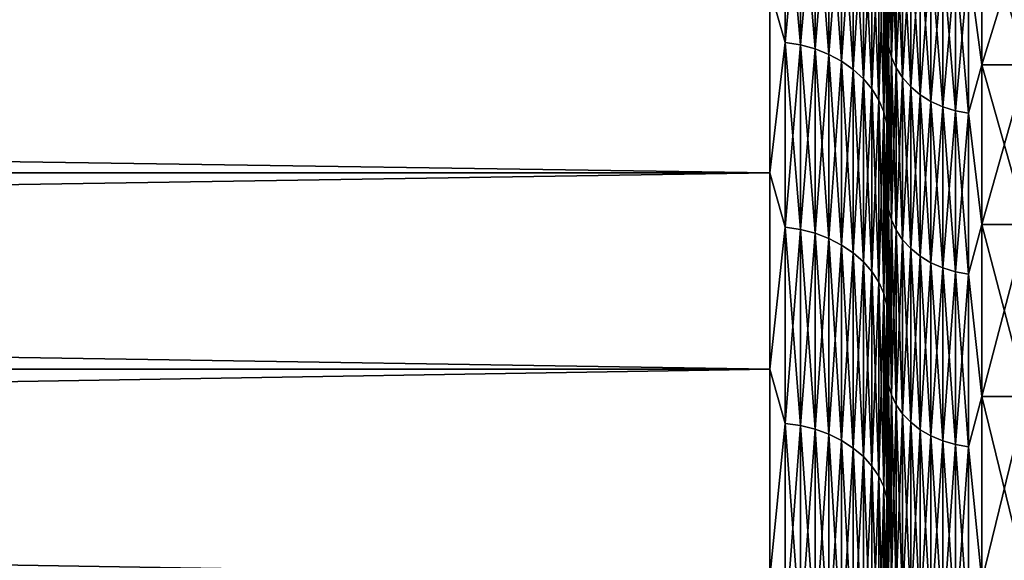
# Model space of a CAD drawing. Header units: metres. Extents: x -2 to 102, y -85 to 102.
# Tile 141 of 256: x 61.2 to 65.38, y 17.4 to 19.69. Entities that reach past the tile are written whole.
import ezdxf

# ---------------------------------------------------------------- set-up
doc = ezdxf.new("R2010")
doc.units = ezdxf.units.M
doc.layers.add('solid_21064300', color=7, linetype='CONTINUOUS')

msp = doc.modelspace()

# ---------------------------------------------------------------- linework, layer by layer
at = {"layer": 'solid_21064300'}
for points in [[(64.445267, 20.323538, -13.674583), (64.445267, 19.59264, -14.702682), (64.379997, 19.820917, -14.400739)], [(64.445267, 19.59264, 14.702682), (64.445267, 20.323538, 13.674583), (64.379997, 19.820917, 14.400739)], [(64.509476, 19.58242, -14.695014), (64.445267, 19.59264, -14.702682), (64.445267, 20.323538, -13.674583)], [(64.509476, 20.312937, -13.667451), (64.509476, 19.58242, -14.695014), (64.445267, 20.323538, -13.674583)], [(64.509476, 20.312937, 13.667451), (64.445267, 20.323538, 13.674583), (64.445267, 19.59264, 14.702682)], [(64.509476, 19.58242, 14.695014), (64.509476, 20.312937, 13.667451), (64.445267, 19.59264, 14.702682)], [(64.571465, 19.565578, -14.682376), (64.509476, 19.58242, -14.695014), (64.509476, 20.312937, -13.667451)], [(64.571465, 20.295467, -13.655696), (64.571465, 19.565578, -14.682376), (64.509476, 20.312937, -13.667451)], [(64.571465, 20.295467, 13.655696), (64.509476, 20.312937, 13.667451), (64.509476, 19.58242, 14.695014)], [(64.571465, 19.565578, 14.682376), (64.571465, 20.295467, 13.655696), (64.509476, 19.58242, 14.695014)], [(64.630173, 19.542404, -14.664984), (64.571465, 19.565578, -14.682376), (64.571465, 20.295467, -13.655696)], [(64.630173, 20.271427, -13.639522), (64.630173, 19.542404, -14.664984), (64.571465, 20.295467, -13.655696)], [(64.630173, 20.271427, 13.639522), (64.571465, 20.295467, 13.655696), (64.571465, 19.565578, 14.682376)], [(64.630173, 19.542404, 14.664984), (64.630173, 20.271427, 13.639522), (64.571465, 19.565578, 14.682376)], [(64.684586, 19.513292, -14.643138), (64.630173, 19.542404, -14.664984), (64.630173, 20.271427, -13.639522)], [(64.684586, 20.24123, -13.619203), (64.684586, 19.513292, -14.643138), (64.630173, 20.271427, -13.639522)], [(64.684586, 20.24123, 13.619203), (64.630173, 20.271427, 13.639522), (64.630173, 19.542404, 14.664984)], [(64.684586, 19.513292, 14.643138), (64.684586, 20.24123, 13.619203), (64.630173, 19.542404, 14.664984)], [(64.733788, 19.478743, -14.617211), (64.684586, 19.513292, -14.643138), (64.684586, 20.24123, -13.619203)], [(64.733788, 20.205391, -13.595089), (64.733788, 19.478743, -14.617211), (64.684586, 20.24123, -13.619203)], [(64.733788, 20.205391, 13.595089), (64.684586, 20.24123, 13.619203), (64.684586, 19.513292, 14.643138)], [(64.733788, 19.478743, 14.617211), (64.733788, 20.205391, 13.595089), (64.684586, 19.513292, 14.643138)], [(64.776917, 19.439348, -14.587649), (64.733788, 19.478743, -14.617211), (64.733788, 20.205391, -13.595089)], [(64.776917, 20.164528, -13.567594), (64.776917, 19.439348, -14.587649), (64.733788, 20.205391, -13.595089)], [(64.776917, 20.164528, 13.567594), (64.733788, 20.205391, 13.595089), (64.733788, 19.478743, 14.617211)], [(64.883995, 20.216135, -11.671791), (64.883995, 19.577576, -12.713826), (64.879997, 19.834274, -12.416081)], [(64.883995, 19.577576, 12.713826), (64.883995, 20.216135, 11.671791), (64.879997, 19.834274, 12.416082)], [(64.896072, 19.530746, -12.683415), (64.883995, 19.577576, -12.713826), (64.883995, 20.216135, -11.671791)], [(64.896072, 20.16778, -11.643873), (64.896072, 19.530746, -12.683415), (64.883995, 20.216135, -11.671791)], [(64.896072, 20.16778, 11.643873), (64.883995, 20.216135, 11.671791), (64.883995, 19.577576, 12.713826)], [(64.776917, 19.439348, 14.587649), (64.776917, 20.164528, 13.567594), (64.733788, 19.478743, 14.617211)], [(64.81324, 19.395784, -14.554958), (64.776917, 19.439348, -14.587649), (64.776917, 20.164528, -13.567594)], [(64.81324, 20.119339, -13.537189), (64.81324, 19.395784, -14.554958), (64.776917, 20.164528, -13.567594)], [(64.81324, 20.119339, 13.537189), (64.776917, 20.164528, 13.567594), (64.776917, 19.439348, 14.587649)], [(64.896072, 19.530746, 12.683415), (64.896072, 20.16778, 11.643873), (64.883995, 19.577576, 12.713826)], [(64.915977, 19.485838, -12.654251), (64.896072, 19.530746, -12.683415), (64.896072, 20.16778, -11.643873)], [(64.915977, 20.121405, -11.617099), (64.915977, 19.485838, -12.654251), (64.896072, 20.16778, -11.643873)], [(64.915977, 20.121405, 11.617099), (64.896072, 20.16778, 11.643873), (64.896072, 19.530746, 12.683415)], [(64.81324, 19.395784, 14.554958), (64.81324, 20.119339, 13.537189), (64.776917, 19.439348, 14.587649)], [(64.84214, 19.348797, -14.519698), (64.81324, 19.395784, -14.554958), (64.81324, 20.119339, -13.537189)], [(64.84214, 20.070599, -13.504395), (64.84214, 19.348797, -14.519698), (64.81324, 20.119339, -13.537189)], [(64.84214, 20.070599, 13.504395), (64.81324, 20.119339, 13.537189), (64.81324, 19.395784, 14.554958)], [(64.875809, 19.965857, -13.43392), (64.879997, 20.12495, -13.076054), (64.879997, 19.412775, -14.111845)], [(64.875809, 19.965857, 13.43392), (64.879997, 19.412773, 14.111846), (64.879997, 20.124949, 13.076054)], [(64.879997, 19.834274, -12.416081), (64.879997, 19.412775, -14.111845), (64.879997, 20.12495, -13.076054)], [(64.879997, 19.834274, 12.416082), (64.879997, 20.124949, 13.076054), (64.879997, 19.412773, 14.111846)], [(64.915977, 19.485838, 12.654251), (64.915977, 20.121405, 11.617099), (64.896072, 19.530746, 12.683415)], [(64.943314, 19.443766, -12.626929), (64.915977, 19.485838, -12.654251), (64.915977, 20.121405, -11.617099)], [(64.943314, 20.077961, -11.592016), (64.943314, 19.443766, -12.626929), (64.915977, 20.121405, -11.617099)], [(64.943314, 20.077961, 11.592016), (64.915977, 20.121405, 11.617099), (64.915977, 19.485838, 12.654251)], [(65.223076, 19.92211, 11.502036), (65.279999, 19.497892, 12.199681), (65.279999, 20.119551, 11.14467)], [(65.223076, 19.92211, -11.502036), (65.279999, 20.119551, -11.14467), (65.279999, 19.497892, -12.199681)], [(65.279999, 20.119551, -11.14467), (65.470001, 20.119448, -11.144834), (65.470001, 19.497904, -12.199619)], [(65.279999, 19.497892, -12.199681), (65.279999, 20.119551, -11.14467), (65.470001, 19.497904, -12.199619)], [(65.279999, 20.119551, 11.14467), (65.279999, 19.497892, 12.199681), (65.470001, 20.119448, 11.144834)], [(65.279999, 19.497892, 12.199681), (65.470001, 19.497904, 12.199619), (65.470001, 20.119448, 11.144834)], [(64.84214, 19.348797, 14.519698), (64.84214, 20.070599, 13.504395), (64.81324, 19.395784, 14.554958)], [(64.863113, 19.299194, -14.482474), (64.84214, 19.348797, -14.519698), (64.84214, 20.070599, -13.504395)], [(64.863113, 20.019144, -13.469773), (64.863113, 19.299194, -14.482474), (64.84214, 20.070599, -13.504395)], [(64.863113, 20.019144, 13.469773), (64.84214, 20.070599, 13.504395), (64.84214, 19.348797, 14.519698)], [(64.943314, 19.443766, 12.626929), (64.943314, 20.077961, 11.592016), (64.915977, 19.485838, 12.654251)], [(64.977516, 19.405388, -12.602006), (64.943314, 19.443766, -12.626929), (64.943314, 20.077961, -11.592016)], [(64.977516, 20.03833, -11.569136), (64.977516, 19.405388, -12.602006), (64.943314, 20.077961, -11.592016)], [(64.977516, 20.03833, 11.569136), (64.943314, 20.077961, 11.592016), (64.943314, 19.443766, 12.626929)], [(64.977516, 19.405388, 12.602006), (64.977516, 20.03833, 11.569136), (64.943314, 19.443766, 12.626929)], [(65.017883, 19.371487, -12.57999), (64.977516, 19.405388, -12.602006), (64.977516, 20.03833, -11.569136)], [(65.017883, 20.003325, -11.548924), (65.017883, 19.371487, -12.57999), (64.977516, 20.03833, -11.569136)], [(65.017883, 20.003325, 11.548924), (64.977516, 20.03833, 11.569136), (64.977516, 19.405388, 12.602006)], [(64.863113, 19.299194, 14.482474), (64.863113, 20.019144, 13.469773), (64.84214, 19.348797, 14.519698)], [(64.875809, 19.247824, -14.443925), (64.863113, 19.299194, -14.482474), (64.863113, 20.019144, -13.469773)], [(64.875809, 19.965857, -13.43392), (64.875809, 19.247824, -14.443925), (64.863113, 20.019144, -13.469773)], [(64.875809, 19.965857, 13.43392), (64.863113, 20.019144, 13.469773), (64.863113, 19.299194, 14.482474)], [(65.017883, 19.371487, 12.57999), (65.017883, 20.003325, 11.548924), (64.977516, 19.405388, 12.602006)], [(65.063599, 19.342754, -12.561332), (65.017883, 19.371487, -12.57999), (65.017883, 20.003325, -11.548924)], [(65.063599, 19.973656, -11.531796), (65.063599, 19.342754, -12.561332), (65.017883, 20.003325, -11.548924)], [(65.063599, 19.973656, 11.531796), (65.017883, 20.003325, 11.548924), (65.017883, 19.371487, 12.57999)], [(64.875809, 19.247824, 14.443925), (64.875809, 19.965857, 13.43392), (64.863113, 19.299194, 14.482474)], [(64.875809, 19.247824, 14.443925), (64.879997, 19.412773, 14.111846), (64.875809, 19.965857, 13.43392)], [(64.875809, 19.965857, -13.43392), (64.879997, 19.412775, -14.111845), (64.875809, 19.247824, -14.443925)], [(65.063599, 19.342754, 12.561332), (65.063599, 19.973656, 11.531796), (65.017883, 19.371487, 12.57999)], [(65.113731, 19.319778, -12.546411), (65.063599, 19.342754, -12.561332), (65.063599, 19.973656, -11.531796)], [(65.113731, 19.94993, -11.518097), (65.113731, 19.319778, -12.546411), (65.063599, 19.973656, -11.531796)], [(65.113731, 19.94993, 11.518097), (65.063599, 19.973656, 11.531796), (65.063599, 19.342754, 12.561332)], [(65.113731, 19.319778, 12.546411), (65.113731, 19.94993, 11.518097), (65.063599, 19.342754, 12.561332)], [(65.167252, 19.303026, -12.535531), (65.113731, 19.319778, -12.546411), (65.113731, 19.94993, -11.518097)], [(65.167252, 19.932631, -11.508109), (65.167252, 19.303026, -12.535531), (65.113731, 19.94993, -11.518097)], [(65.167252, 19.932631, 11.508109), (65.113731, 19.94993, 11.518097), (65.113731, 19.319778, 12.546411)], [(65.167252, 19.303026, 12.535531), (65.167252, 19.932631, 11.508109), (65.113731, 19.319778, 12.546411)], [(65.223076, 19.292837, -12.528915), (65.167252, 19.303026, -12.535531), (65.167252, 19.932631, -11.508109)], [(65.223076, 19.92211, -11.502036), (65.223076, 19.292837, -12.528915), (65.167252, 19.932631, -11.508109)], [(65.223076, 19.92211, 11.502036), (65.167252, 19.932631, 11.508109), (65.167252, 19.303026, 12.535531)], [(65.223076, 19.292837, 12.528915), (65.223076, 19.92211, 11.502036), (65.167252, 19.303026, 12.535531)], [(65.223076, 19.292837, 12.528915), (65.279999, 19.497892, 12.199681), (65.223076, 19.92211, 11.502036)], [(65.223076, 19.92211, -11.502036), (65.279999, 19.497892, -12.199681), (65.223076, 19.292837, -12.528915)], [(10.5, 19.820917, -14.400739), (64.379997, 19.820917, -14.400739), (64.379997, 19.040075, -15.418349)], [(10.5, 19.03997, -15.418452), (10.5, 19.820917, -14.400739), (64.379997, 19.040075, -15.418349)], [(10.5, 19.03997, 15.418452), (64.379997, 19.040075, 15.418349), (64.379997, 19.820917, 14.400739)], [(10.5, 19.820917, 14.400739), (10.5, 19.03997, 15.418452), (64.379997, 19.820917, 14.400739)], [(64.445267, 19.59264, -14.702682), (64.379997, 19.040075, -15.418349), (64.379997, 19.820917, -14.400739)], [(64.445267, 19.59264, 14.702682), (64.379997, 19.820917, 14.400739), (64.379997, 19.040075, 15.418349)], [(64.879997, 19.144674, 13.455134), (64.879997, 19.834274, 12.416082), (64.879997, 19.412773, 14.111846)], [(64.879997, 19.834274, -12.416081), (64.879997, 19.144674, -13.455133), (64.879997, 19.412775, -14.111845)], [(64.883995, 19.577576, -12.713826), (64.879997, 19.144674, -13.455133), (64.879997, 19.834274, -12.416081)], [(64.883995, 19.577576, 12.713826), (64.879997, 19.834274, 12.416082), (64.879997, 19.144674, 13.455134)], [(64.445267, 19.59264, -14.702682), (64.445267, 18.809786, -15.691792), (64.379997, 19.040075, -15.418349)], [(64.445267, 18.809786, 15.691792), (64.445267, 19.59264, 14.702682), (64.379997, 19.040075, 15.418349)], [(64.509476, 18.799976, -15.683608), (64.445267, 18.809786, -15.691792), (64.445267, 19.59264, -14.702682)], [(64.509476, 19.58242, -14.695014), (64.509476, 18.799976, -15.683608), (64.445267, 19.59264, -14.702682)], [(64.509476, 19.58242, 14.695014), (64.445267, 19.59264, 14.702682), (64.445267, 18.809786, 15.691792)], [(64.509476, 18.799976, 15.683608), (64.509476, 19.58242, 14.695014), (64.445267, 18.809786, 15.691792)], [(64.571465, 18.783806, -15.670119), (64.509476, 18.799976, -15.683608), (64.509476, 19.58242, -14.695014)], [(64.571465, 19.565578, -14.682376), (64.571465, 18.783806, -15.670119), (64.509476, 19.58242, -14.695014)], [(64.571465, 19.565578, 14.682376), (64.509476, 19.58242, 14.695014), (64.509476, 18.799976, 15.683608)], [(64.571465, 18.783806, 15.670119), (64.571465, 19.565578, 14.682376), (64.509476, 18.799976, 15.683608)], [(64.630173, 18.761557, -15.651558), (64.571465, 18.783806, -15.670119), (64.571465, 19.565578, -14.682376)], [(64.630173, 19.542404, -14.664984), (64.630173, 18.761557, -15.651558), (64.571465, 19.565578, -14.682376)], [(64.630173, 19.542404, 14.664984), (64.571465, 19.565578, 14.682376), (64.571465, 18.783806, 15.670119)], [(64.883995, 19.577576, -12.713826), (64.883995, 18.885355, -13.721014), (64.879997, 19.144674, -13.455133)], [(64.883995, 18.885355, 13.721014), (64.883995, 19.577576, 12.713826), (64.879997, 19.144674, 13.455134)], [(64.896072, 18.840181, -13.688193), (64.883995, 18.885355, -13.721014), (64.883995, 19.577576, -12.713826)], [(64.896072, 19.530746, -12.683415), (64.896072, 18.840181, -13.688193), (64.883995, 19.577576, -12.713826)], [(64.896072, 19.530746, 12.683415), (64.883995, 19.577576, 12.713826), (64.883995, 18.885355, 13.721014)], [(64.630173, 18.761557, 15.651558), (64.630173, 19.542404, 14.664984), (64.571465, 18.783806, 15.670119)], [(64.684586, 18.733608, -15.628242), (64.630173, 18.761557, -15.651558), (64.630173, 19.542404, -14.664984)], [(64.684586, 19.513292, -14.643138), (64.684586, 18.733608, -15.628242), (64.630173, 19.542404, -14.664984)], [(64.684586, 19.513292, 14.643138), (64.630173, 19.542404, 14.664984), (64.630173, 18.761557, 15.651558)], [(64.896072, 18.840181, 13.688193), (64.896072, 19.530746, 12.683415), (64.883995, 18.885355, 13.721014)], [(64.915977, 18.796862, -13.656719), (64.896072, 18.840181, -13.688193), (64.896072, 19.530746, -12.683415)], [(64.915977, 19.485838, -12.654251), (64.915977, 18.796862, -13.656719), (64.896072, 19.530746, -12.683415)], [(64.915977, 19.485838, 12.654251), (64.896072, 19.530746, 12.683415), (64.896072, 18.840181, 13.688193)], [(64.684586, 18.733608, 15.628242), (64.684586, 19.513292, 14.643138), (64.630173, 18.761557, 15.651558)], [(64.733788, 18.700439, -15.600572), (64.684586, 18.733608, -15.628242), (64.684586, 19.513292, -14.643138)], [(64.733788, 19.478743, -14.617211), (64.733788, 18.700439, -15.600572), (64.684586, 19.513292, -14.643138)], [(64.733788, 19.478743, 14.617211), (64.684586, 19.513292, 14.643138), (64.684586, 18.733608, 15.628242)], [(64.733788, 18.700439, 15.600572), (64.733788, 19.478743, 14.617211), (64.684586, 18.733608, 15.628242)], [(64.776917, 18.662619, -15.569021), (64.733788, 18.700439, -15.600572), (64.733788, 19.478743, -14.617211)], [(64.776917, 19.439348, -14.587649), (64.776917, 18.662619, -15.569021), (64.733788, 19.478743, -14.617211)], [(64.776917, 19.439348, 14.587649), (64.733788, 19.478743, 14.617211), (64.733788, 18.700439, 15.600572)], [(64.915977, 18.796862, 13.656719), (64.915977, 19.485838, 12.654251), (64.896072, 18.840181, 13.688193)], [(64.943314, 18.756275, -13.627233), (64.915977, 18.796862, -13.656719), (64.915977, 19.485838, -12.654251)], [(64.943314, 19.443766, -12.626929), (64.943314, 18.756275, -13.627233), (64.915977, 19.485838, -12.654251)], [(64.943314, 19.443766, 12.626929), (64.915977, 19.485838, 12.654251), (64.915977, 18.796862, 13.656719)], [(65.223076, 19.292837, 12.528915), (65.279999, 18.820963, 13.220111), (65.279999, 19.497892, 12.199681)], [(65.223076, 19.292837, -12.528915), (65.279999, 19.497892, -12.199681), (65.279999, 18.820963, -13.220111)], [(65.279999, 19.497892, -12.199681), (65.470001, 19.497904, -12.199619), (65.470001, 18.821045, -13.21999)], [(65.279999, 18.820963, 13.220111), (65.470001, 18.821045, 13.21999), (65.470001, 19.497904, 12.199619)], [(65.279999, 19.497892, 12.199681), (65.279999, 18.820963, 13.220111), (65.470001, 19.497904, 12.199619)], [(65.279999, 18.820963, -13.220111), (65.279999, 19.497892, -12.199681), (65.470001, 18.821045, -13.21999)], [(64.776917, 18.662619, 15.569021), (64.776917, 19.439348, 14.587649), (64.733788, 18.700439, 15.600572)], [(64.81324, 18.620796, -15.53413), (64.776917, 18.662619, -15.569021), (64.776917, 19.439348, -14.587649)], [(64.81324, 19.395784, -14.554958), (64.81324, 18.620796, -15.53413), (64.776917, 19.439348, -14.587649)], [(64.81324, 19.395784, 14.554958), (64.776917, 19.439348, 14.587649), (64.776917, 18.662619, 15.569021)], [(64.943314, 18.756275, 13.627233), (64.943314, 19.443766, 12.626929), (64.915977, 18.796862, 13.656719)], [(64.977516, 18.719255, -13.600335), (64.943314, 18.756275, -13.627233), (64.943314, 19.443766, -12.626929)], [(64.977516, 19.405388, -12.602006), (64.977516, 18.719255, -13.600335), (64.943314, 19.443766, -12.626929)], [(64.977516, 19.405388, 12.602006), (64.943314, 19.443766, 12.626929), (64.943314, 18.756275, 13.627233)], [(64.81324, 18.620796, 15.53413), (64.81324, 19.395784, 14.554958), (64.776917, 18.662619, 15.569021)], [(64.84214, 18.575687, -15.496498), (64.81324, 18.620796, -15.53413), (64.81324, 19.395784, -14.554958)], [(64.84214, 19.348797, -14.519698), (64.84214, 18.575687, -15.496498), (64.81324, 19.395784, -14.554958)], [(64.84214, 19.348797, 14.519698), (64.81324, 19.395784, 14.554958), (64.81324, 18.620796, 15.53413)], [(64.875809, 19.247824, -14.443925), (64.879997, 19.412775, -14.111845), (64.879997, 18.647223, -15.108864)], [(64.875809, 19.247824, 14.443925), (64.879997, 18.647223, 15.108865), (64.879997, 19.412773, 14.111846)], [(64.879997, 19.144674, -13.455133), (64.879997, 18.647223, -15.108864), (64.879997, 19.412775, -14.111845)], [(64.879997, 19.144674, 13.455134), (64.879997, 19.412773, 14.111846), (64.879997, 18.647223, 15.108865)], [(64.977516, 18.719255, 13.600335), (64.977516, 19.405388, 12.602006), (64.943314, 18.756275, 13.627233)], [(65.017883, 18.686554, -13.576575), (64.977516, 18.719255, -13.600335), (64.977516, 19.405388, -12.602006)], [(65.017883, 19.371487, -12.57999), (65.017883, 18.686554, -13.576575), (64.977516, 19.405388, -12.602006)], [(65.017883, 19.371487, 12.57999), (64.977516, 19.405388, 12.602006), (64.977516, 18.719255, 13.600335)], [(65.017883, 18.686554, 13.576575), (65.017883, 19.371487, 12.57999), (64.977516, 18.719255, 13.600335)], [(65.063599, 18.658836, -13.556438), (65.017883, 18.686554, -13.576575), (65.017883, 19.371487, -12.57999)], [(65.063599, 19.342754, -12.561332), (65.063599, 18.658836, -13.556438), (65.017883, 19.371487, -12.57999)], [(65.063599, 19.342754, 12.561332), (65.017883, 19.371487, 12.57999), (65.017883, 18.686554, 13.576575)], [(64.84214, 18.575687, 15.496498), (64.84214, 19.348797, 14.519698), (64.81324, 18.620796, 15.53413)], [(64.863113, 18.528065, -15.456771), (64.84214, 18.575687, -15.496498), (64.84214, 19.348797, -14.519698)], [(64.863113, 19.299194, -14.482474), (64.863113, 18.528065, -15.456771), (64.84214, 19.348797, -14.519698)], [(64.863113, 19.299194, 14.482474), (64.84214, 19.348797, 14.519698), (64.84214, 18.575687, 15.496498)], [(65.063599, 18.658836, 13.556438), (65.063599, 19.342754, 12.561332), (65.017883, 18.686554, 13.576575)], [(65.113731, 18.636673, -13.540336), (65.063599, 18.658836, -13.556438), (65.063599, 19.342754, -12.561332)], [(65.113731, 19.319778, -12.546411), (65.113731, 18.636673, -13.540336), (65.063599, 19.342754, -12.561332)], [(65.113731, 19.319778, 12.546411), (65.063599, 19.342754, 12.561332), (65.063599, 18.658836, 13.556438)], [(65.113731, 18.636673, 13.540336), (65.113731, 19.319778, 12.546411), (65.063599, 18.658836, 13.556438)], [(65.167252, 18.620512, -13.528594), (65.113731, 18.636673, -13.540336), (65.113731, 19.319778, -12.546411)], [(65.167252, 19.303026, -12.535531), (65.167252, 18.620512, -13.528594), (65.113731, 19.319778, -12.546411)], [(65.167252, 19.303026, 12.535531), (65.113731, 19.319778, 12.546411), (65.113731, 18.636673, 13.540336)], [(64.863113, 18.528065, 15.456771), (64.863113, 19.299194, 14.482474), (64.84214, 18.575687, 15.496498)], [(64.875809, 18.478746, -15.415627), (64.863113, 18.528065, -15.456771), (64.863113, 19.299194, -14.482474)], [(64.875809, 19.247824, -14.443925), (64.875809, 18.478746, -15.415627), (64.863113, 19.299194, -14.482474)], [(64.875809, 19.247824, 14.443925), (64.863113, 19.299194, 14.482474), (64.863113, 18.528065, 15.456771)], [(65.167252, 18.620512, 13.528594), (65.167252, 19.303026, 12.535531), (65.113731, 18.636673, 13.540336)], [(65.223076, 18.610685, -13.521454), (65.167252, 18.620512, -13.528594), (65.167252, 19.303026, -12.535531)], [(65.223076, 19.292837, -12.528915), (65.223076, 18.610685, -13.521454), (65.167252, 19.303026, -12.535531)], [(65.223076, 19.292837, 12.528915), (65.167252, 19.303026, 12.535531), (65.167252, 18.620512, 13.528594)], [(65.223076, 18.610685, 13.521454), (65.223076, 19.292837, 12.528915), (65.167252, 18.620512, 13.528594)], [(65.223076, 18.610685, 13.521454), (65.279999, 18.820963, 13.220111), (65.223076, 19.292837, 12.528915)], [(65.223076, 19.292837, -12.528915), (65.279999, 18.820963, -13.220111), (65.223076, 18.610685, -13.521454)], [(64.875809, 18.478746, 15.415627), (64.875809, 19.247824, 14.443925), (64.863113, 18.528065, 15.456771)], [(64.875809, 18.478746, 15.415627), (64.879997, 18.647223, 15.108865), (64.875809, 19.247824, 14.443925)], [(64.875809, 19.247824, -14.443925), (64.879997, 18.647223, -15.108864), (64.875809, 18.478746, -15.415627)], [(64.879997, 18.401508, 14.454822), (64.879997, 19.144674, 13.455134), (64.879997, 18.647223, 15.108865)], [(64.879997, 19.144674, -13.455133), (64.879997, 18.401508, -14.454822), (64.879997, 18.647223, -15.108864)], [(64.883995, 18.885355, -13.721014), (64.879997, 18.401508, -14.454822), (64.879997, 19.144674, -13.455133)], [(64.883995, 18.885355, 13.721014), (64.879997, 19.144674, 13.455134), (64.879997, 18.401508, 14.454822)], [(10.5, 19.03997, -15.418452), (64.379997, 19.040075, -15.418349), (64.379997, 18.207048, -16.3937)], [(10.5, 18.207134, 16.393579), (64.379997, 18.207048, 16.3937), (64.379997, 19.040075, 15.418349)], [(10.5, 19.03997, 15.418452), (10.5, 18.207134, 16.393579), (64.379997, 19.040075, 15.418349)], [(10.5, 18.207134, -16.393579), (10.5, 19.03997, -15.418452), (64.379997, 18.207048, -16.3937)], [(64.445267, 18.809786, -15.691792), (64.379997, 18.207048, -16.3937), (64.379997, 19.040075, -15.418349)], [(64.445267, 18.809786, 15.691792), (64.379997, 19.040075, 15.418349), (64.379997, 18.207048, 16.3937)], [(64.883995, 18.885355, -13.721014), (64.883995, 18.141371, -14.690593), (64.879997, 18.401508, -14.454822)], [(64.883995, 18.141371, 14.690593), (64.883995, 18.885355, 13.721014), (64.879997, 18.401508, 14.454822)], [(64.896072, 18.097977, -14.655453), (64.883995, 18.141371, -14.690593), (64.883995, 18.885355, -13.721014)], [(64.896072, 18.840181, -13.688193), (64.896072, 18.097977, -14.655453), (64.883995, 18.885355, -13.721014)], [(64.896072, 18.840181, 13.688193), (64.883995, 18.885355, 13.721014), (64.883995, 18.141371, 14.690593)], [(64.445267, 18.809786, -15.691792), (64.445267, 17.977053, -16.639292), (64.379997, 18.207048, -16.3937)], [(64.445267, 17.977053, 16.639292), (64.445267, 18.809786, 15.691792), (64.379997, 18.207048, 16.3937)], [(64.509476, 17.967676, -16.630613), (64.445267, 17.977053, -16.639292), (64.445267, 18.809786, -15.691792)], [(64.509476, 18.799976, -15.683608), (64.509476, 17.967676, -16.630613), (64.445267, 18.809786, -15.691792)], [(64.509476, 18.799976, 15.683608), (64.445267, 18.809786, 15.691792), (64.445267, 17.977053, 16.639292)], [(64.896072, 18.097977, 14.655453), (64.896072, 18.840181, 13.688193), (64.883995, 18.141371, 14.690593)], [(64.915977, 18.056362, -14.621755), (64.896072, 18.097977, -14.655453), (64.896072, 18.840181, -13.688193)], [(64.915977, 18.796862, -13.656719), (64.915977, 18.056362, -14.621755), (64.896072, 18.840181, -13.688193)], [(64.915977, 18.796862, 13.656719), (64.896072, 18.840181, 13.688193), (64.896072, 18.097977, 14.655453)], [(65.223076, 18.610685, 13.521454), (65.279999, 18.090685, 14.203066), (65.279999, 18.820963, 13.220111)], [(65.223076, 18.610685, -13.521454), (65.279999, 18.820963, -13.220111), (65.279999, 18.090685, -14.203066)], [(65.279999, 18.820963, -13.220111), (65.470001, 18.821045, -13.21999), (65.470001, 18.090559, -14.203209)], [(65.279999, 18.090685, 14.203066), (65.470001, 18.090559, 14.203209), (65.470001, 18.821045, 13.21999)], [(65.279999, 18.820963, 13.220111), (65.279999, 18.090685, 14.203066), (65.470001, 18.821045, 13.21999)], [(65.279999, 18.090685, -14.203066), (65.279999, 18.820963, -13.220111), (65.470001, 18.090559, -14.203209)], [(64.509476, 17.967676, 16.630613), (64.509476, 18.799976, 15.683608), (64.445267, 17.977053, 16.639292)], [(64.571465, 17.952223, -16.61631), (64.509476, 17.967676, -16.630613), (64.509476, 18.799976, -15.683608)], [(64.571465, 18.783806, -15.670119), (64.571465, 17.952223, -16.61631), (64.509476, 18.799976, -15.683608)], [(64.571465, 18.783806, 15.670119), (64.509476, 18.799976, 15.683608), (64.509476, 17.967676, 16.630613)], [(64.571465, 17.952223, 16.61631), (64.571465, 18.783806, 15.670119), (64.509476, 17.967676, 16.630613)], [(64.630173, 17.930958, -16.596628), (64.571465, 17.952223, -16.61631), (64.571465, 18.783806, -15.670119)], [(64.630173, 18.761557, -15.651558), (64.630173, 17.930958, -16.596628), (64.571465, 18.783806, -15.670119)], [(64.630173, 18.761557, 15.651558), (64.571465, 18.783806, 15.670119), (64.571465, 17.952223, 16.61631)], [(64.915977, 18.056362, 14.621755), (64.915977, 18.796862, 13.656719), (64.896072, 18.097977, 14.655453)], [(64.943314, 18.017376, -14.590184), (64.915977, 18.056362, -14.621755), (64.915977, 18.796862, -13.656719)], [(64.943314, 18.756275, -13.627233), (64.943314, 18.017376, -14.590184), (64.915977, 18.796862, -13.656719)], [(64.943314, 18.756275, 13.627233), (64.915977, 18.796862, 13.656719), (64.915977, 18.056362, 14.621755)], [(64.630173, 17.930958, 16.596628), (64.630173, 18.761557, 15.651558), (64.571465, 17.952223, 16.61631)], [(64.684586, 17.904247, -16.571903), (64.630173, 17.930958, -16.596628), (64.630173, 18.761557, -15.651558)], [(64.684586, 18.733608, -15.628242), (64.684586, 17.904247, -16.571903), (64.630173, 18.761557, -15.651558)], [(64.684586, 18.733608, 15.628242), (64.630173, 18.761557, 15.651558), (64.630173, 17.930958, 16.596628)], [(64.684586, 17.904247, 16.571903), (64.684586, 18.733608, 15.628242), (64.630173, 17.930958, 16.596628)], [(64.733788, 17.872547, -16.542562), (64.684586, 17.904247, -16.571903), (64.684586, 18.733608, -15.628242)], [(64.733788, 18.700439, -15.600572), (64.733788, 17.872547, -16.542562), (64.684586, 18.733608, -15.628242)], [(64.733788, 18.700439, 15.600572), (64.684586, 18.733608, 15.628242), (64.684586, 17.904247, 16.571903)], [(64.943314, 18.017376, 14.590184), (64.943314, 18.756275, 13.627233), (64.915977, 18.056362, 14.621755)], [(64.977516, 17.981813, -14.561386), (64.943314, 18.017376, -14.590184), (64.943314, 18.756275, -13.627233)], [(64.977516, 18.719255, -13.600335), (64.977516, 17.981813, -14.561386), (64.943314, 18.756275, -13.627233)], [(64.977516, 18.719255, 13.600335), (64.943314, 18.756275, 13.627233), (64.943314, 18.017376, 14.590184)], [(64.733788, 17.872547, 16.542562), (64.733788, 18.700439, 15.600572), (64.684586, 17.904247, 16.571903)], [(64.776917, 17.836401, -16.509106), (64.733788, 17.872547, -16.542562), (64.733788, 18.700439, -15.600572)], [(64.776917, 18.662619, -15.569021), (64.776917, 17.836401, -16.509106), (64.733788, 18.700439, -15.600572)], [(64.776917, 18.662619, 15.569021), (64.733788, 18.700439, 15.600572), (64.733788, 17.872547, 16.542562)], [(64.977516, 17.981813, 14.561386), (64.977516, 18.719255, 13.600335), (64.943314, 18.017376, 14.590184)], [(65.017883, 17.950401, -14.535948), (64.977516, 17.981813, -14.561386), (64.977516, 18.719255, -13.600335)], [(65.017883, 18.686554, -13.576575), (65.017883, 17.950401, -14.535948), (64.977516, 18.719255, -13.600335)], [(65.017883, 18.686554, 13.576575), (64.977516, 18.719255, 13.600335), (64.977516, 17.981813, 14.561386)], [(65.017883, 17.950401, 14.535948), (65.017883, 18.686554, 13.576575), (64.977516, 17.981813, 14.561386)], [(65.063599, 17.923777, -14.514388), (65.017883, 17.950401, -14.535948), (65.017883, 18.686554, -13.576575)], [(65.063599, 18.658836, -13.556438), (65.063599, 17.923777, -14.514388), (65.017883, 18.686554, -13.576575)], [(65.063599, 18.658836, 13.556438), (65.017883, 18.686554, 13.576575), (65.017883, 17.950401, 14.535948)], [(64.776917, 17.836401, 16.509106), (64.776917, 18.662619, 15.569021), (64.733788, 17.872547, 16.542562)], [(64.81324, 17.796429, -16.472109), (64.776917, 17.836401, -16.509106), (64.776917, 18.662619, -15.569021)], [(64.81324, 18.620796, -15.53413), (64.81324, 17.796429, -16.472109), (64.776917, 18.662619, -15.569021)], [(64.81324, 18.620796, 15.53413), (64.776917, 18.662619, 15.569021), (64.776917, 17.836401, 16.509106)], [(64.875809, 18.478746, 15.415627), (64.879997, 17.830626, 16.06452), (64.879997, 18.647223, 15.108865)], [(64.875809, 18.478746, -15.415627), (64.879997, 18.647223, -15.108864), (64.879997, 17.830626, -16.06452)], [(64.879997, 18.401508, 14.454822), (64.879997, 18.647223, 15.108865), (64.879997, 17.830626, 16.06452)], [(64.879997, 18.401508, -14.454822), (64.879997, 17.830626, -16.06452), (64.879997, 18.647223, -15.108864)], [(65.063599, 17.923777, 14.514388), (65.063599, 18.658836, 13.556438), (65.017883, 17.950401, 14.535948)], [(65.113731, 17.902485, -14.497147), (65.063599, 17.923777, -14.514388), (65.063599, 18.658836, -13.556438)], [(65.113731, 18.636673, -13.540336), (65.113731, 17.902485, -14.497147), (65.063599, 18.658836, -13.556438)], [(65.113731, 18.636673, 13.540336), (65.063599, 18.658836, 13.556438), (65.063599, 17.923777, 14.514388)], [(64.81324, 17.796429, 16.472109), (64.81324, 18.620796, 15.53413), (64.776917, 17.836401, 16.509106)], [(64.84214, 17.753317, -16.432205), (64.81324, 17.796429, -16.472109), (64.81324, 18.620796, -15.53413)], [(64.84214, 18.575687, -15.496498), (64.84214, 17.753317, -16.432205), (64.81324, 18.620796, -15.53413)], [(64.84214, 18.575687, 15.496498), (64.81324, 18.620796, 15.53413), (64.81324, 17.796429, 16.472109)], [(65.113731, 17.902485, 14.497147), (65.113731, 18.636673, 13.540336), (65.063599, 17.923777, 14.514388)], [(65.167252, 17.886961, -14.484576), (65.113731, 17.902485, -14.497147), (65.113731, 18.636673, -13.540336)], [(65.167252, 18.620512, -13.528594), (65.167252, 17.886961, -14.484576), (65.113731, 18.636673, -13.540336)], [(65.167252, 18.620512, 13.528594), (65.113731, 18.636673, 13.540336), (65.113731, 17.902485, 14.497147)], [(65.167252, 17.886961, 14.484576), (65.167252, 18.620512, 13.528594), (65.113731, 17.902485, 14.497147)], [(65.223076, 17.877522, -14.476932), (65.167252, 17.886961, -14.484576), (65.167252, 18.620512, -13.528594)], [(65.223076, 18.610685, -13.521454), (65.223076, 17.877522, -14.476932), (65.167252, 18.620512, -13.528594)], [(65.223076, 18.610685, 13.521454), (65.167252, 18.620512, 13.528594), (65.167252, 17.886961, 14.484576)], [(65.223076, 17.877522, 14.476932), (65.223076, 18.610685, 13.521454), (65.167252, 17.886961, 14.484576)], [(65.223076, 17.877522, 14.476932), (65.279999, 18.090685, 14.203066), (65.223076, 18.610685, 13.521454)], [(65.223076, 18.610685, -13.521454), (65.279999, 18.090685, -14.203066), (65.223076, 17.877522, -14.476932)], [(64.84214, 17.753317, 16.432205), (64.84214, 18.575687, 15.496498), (64.81324, 17.796429, 16.472109)], [(64.863113, 17.707804, -16.390078), (64.84214, 17.753317, -16.432205), (64.84214, 18.575687, -15.496498)], [(64.863113, 18.528065, -15.456771), (64.863113, 17.707804, -16.390078), (64.84214, 18.575687, -15.496498)], [(64.863113, 18.528065, 15.456771), (64.84214, 18.575687, 15.496498), (64.84214, 17.753317, 16.432205)], [(64.863113, 17.707804, 16.390078), (64.863113, 18.528065, 15.456771), (64.84214, 17.753317, 16.432205)], [(64.875809, 17.660667, -16.346451), (64.863113, 17.707804, -16.390078), (64.863113, 18.528065, -15.456771)], [(64.875809, 18.478746, -15.415627), (64.875809, 17.660667, -16.346451), (64.863113, 18.528065, -15.456771)], [(64.875809, 18.478746, 15.415627), (64.863113, 18.528065, 15.456771), (64.863113, 17.707804, 16.390078)], [(64.875809, 17.660667, 16.346451), (64.875809, 18.478746, 15.415627), (64.863113, 17.707804, 16.390078)], [(64.875809, 17.660667, 16.346451), (64.879997, 17.830626, 16.06452), (64.875809, 18.478746, 15.415627)], [(64.875809, 18.478746, -15.415627), (64.879997, 17.830626, -16.06452), (64.875809, 17.660667, -16.346451)], [(64.879997, 17.605345, 15.414641), (64.879997, 18.401508, 14.454822), (64.879997, 17.830626, 16.06452)], [(64.879997, 18.401508, -14.454822), (64.879997, 17.605345, -15.41464), (64.879997, 17.830626, -16.06452)], [(64.883995, 18.141371, -14.690593), (64.879997, 17.605345, -15.41464), (64.879997, 18.401508, -14.454822)], [(64.883995, 18.141371, 14.690593), (64.879997, 18.401508, 14.454822), (64.879997, 17.605345, 15.414641)], [(10.5, 18.207134, -16.393579), (64.379997, 18.207048, -16.3937), (64.379997, 17.324116, -17.324116)], [(10.5, 17.324116, -17.324116), (10.5, 18.207134, -16.393579), (64.379997, 17.324116, -17.324116)], [(10.5, 18.207134, 16.393579), (10.5, 17.324116, 17.324116), (64.379997, 18.207048, 16.3937)], [(10.5, 17.324116, 17.324116), (64.379997, 17.324116, 17.324116), (64.379997, 18.207048, 16.3937)], [(64.445267, 17.977053, -16.639292), (64.379997, 17.324116, -17.324116), (64.379997, 18.207048, -16.3937)], [(64.445267, 17.977053, 16.639292), (64.379997, 18.207048, 16.3937), (64.379997, 17.324116, 17.324116)], [(64.883995, 18.141371, -14.690593), (64.883995, 17.347662, -15.619905), (64.879997, 17.605345, -15.41464)], [(64.883995, 17.347662, 15.619905), (64.883995, 18.141371, 14.690593), (64.879997, 17.605345, 15.414641)], [(64.896072, 17.306168, -15.582543), (64.883995, 17.347662, -15.619905), (64.883995, 18.141371, -14.690593)], [(64.896072, 18.097977, -14.655453), (64.896072, 17.306168, -15.582543), (64.883995, 18.141371, -14.690593)], [(64.896072, 18.097977, 14.655453), (64.883995, 18.141371, 14.690593), (64.883995, 17.347662, 15.619905)], [(64.896072, 17.306168, 15.582543), (64.896072, 18.097977, 14.655453), (64.883995, 17.347662, 15.619905)], [(64.915977, 17.266375, -15.546713), (64.896072, 17.306168, -15.582543), (64.896072, 18.097977, -14.655453)], [(64.915977, 18.056362, -14.621755), (64.915977, 17.266375, -15.546713), (64.896072, 18.097977, -14.655453)], [(64.915977, 18.056362, 14.621755), (64.896072, 18.097977, 14.655453), (64.896072, 17.306168, 15.582543)], [(64.915977, 17.266375, 15.546713), (64.915977, 18.056362, 14.621755), (64.896072, 17.306168, 15.582543)], [(64.943314, 17.229094, -15.513145), (64.915977, 17.266375, -15.546713), (64.915977, 18.056362, -14.621755)], [(64.943314, 18.017376, -14.590184), (64.943314, 17.229094, -15.513145), (64.915977, 18.056362, -14.621755)], [(64.943314, 18.017376, 14.590184), (64.915977, 18.056362, 14.621755), (64.915977, 17.266375, 15.546713)], [(65.223076, 17.877522, 14.476932), (65.279999, 17.309128, 15.145761), (65.279999, 18.090685, 14.203066)], [(65.223076, 17.877522, -14.476932), (65.279999, 18.090685, -14.203066), (65.279999, 17.309128, -15.145761)], [(65.279999, 18.090685, -14.203066), (65.470001, 18.090559, -14.203209), (65.470001, 17.30916, -15.145691)], [(65.279999, 17.309128, -15.145761), (65.279999, 18.090685, -14.203066), (65.470001, 17.30916, -15.145691)], [(65.279999, 18.090685, 14.203066), (65.279999, 17.309128, 15.145761), (65.470001, 18.090559, 14.203209)], [(65.279999, 17.309128, 15.145761), (65.470001, 17.30916, 15.145691), (65.470001, 18.090559, 14.203209)], [(64.943314, 17.229094, 15.513145), (64.943314, 18.017376, 14.590184), (64.915977, 17.266375, 15.546713)], [(64.977516, 17.195087, -15.482526), (64.943314, 17.229094, -15.513145), (64.943314, 18.017376, -14.590184)], [(64.977516, 17.981813, -14.561386), (64.977516, 17.195087, -15.482526), (64.943314, 18.017376, -14.590184)], [(64.977516, 17.981813, 14.561386), (64.943314, 18.017376, 14.590184), (64.943314, 17.229094, 15.513145)], [(64.445267, 17.977053, -16.639292), (64.445267, 17.096645, -17.542665), (64.379997, 17.324116, -17.324116)], [(64.445267, 17.096645, 17.542665), (64.445267, 17.977053, 16.639292), (64.379997, 17.324116, 17.324116)], [(64.509476, 17.087729, -17.533516), (64.445267, 17.096645, -17.542665), (64.445267, 17.977053, -16.639292)], [(64.509476, 17.967676, -16.630613), (64.509476, 17.087729, -17.533516), (64.445267, 17.977053, -16.639292)], [(64.509476, 17.967676, 16.630613), (64.445267, 17.977053, 16.639292), (64.445267, 17.096645, 17.542665)], [(64.977516, 17.195087, 15.482526), (64.977516, 17.981813, 14.561386), (64.943314, 17.229094, 15.513145)], [(65.017883, 17.165047, -15.455479), (64.977516, 17.195087, -15.482526), (64.977516, 17.981813, -14.561386)], [(65.017883, 17.950401, -14.535948), (65.017883, 17.165047, -15.455479), (64.977516, 17.981813, -14.561386)], [(65.017883, 17.950401, 14.535948), (64.977516, 17.981813, 14.561386), (64.977516, 17.195087, 15.482526)], [(64.509476, 17.087729, 17.533516), (64.509476, 17.967676, 16.630613), (64.445267, 17.096645, 17.542665)], [(64.571465, 17.073032, -17.518436), (64.509476, 17.087729, -17.533516), (64.509476, 17.967676, -16.630613)], [(64.571465, 17.952223, -16.61631), (64.571465, 17.073032, -17.518436), (64.509476, 17.967676, -16.630613)], [(64.571465, 17.952223, 16.61631), (64.509476, 17.967676, 16.630613), (64.509476, 17.087729, 17.533516)], [(64.571465, 17.073032, 17.518436), (64.571465, 17.952223, 16.61631), (64.509476, 17.087729, 17.533516)], [(64.630173, 17.052811, -17.497684), (64.571465, 17.073032, -17.518436), (64.571465, 17.952223, -16.61631)], [(64.630173, 17.930958, -16.596628), (64.630173, 17.052811, -17.497684), (64.571465, 17.952223, -16.61631)], [(64.630173, 17.930958, 16.596628), (64.571465, 17.952223, 16.61631), (64.571465, 17.073032, 17.518436)], [(64.630173, 17.052811, 17.497684), (64.630173, 17.930958, 16.596628), (64.571465, 17.073032, 17.518436)], [(64.684586, 17.027407, -17.471619), (64.630173, 17.052811, -17.497684), (64.630173, 17.930958, -16.596628)], [(64.684586, 17.904247, -16.571903), (64.684586, 17.027407, -17.471619), (64.630173, 17.930958, -16.596628)], [(64.684586, 17.904247, 16.571903), (64.630173, 17.930958, 16.596628), (64.630173, 17.052811, 17.497684)], [(65.017883, 17.165047, 15.455479), (65.017883, 17.950401, 14.535948), (64.977516, 17.195087, 15.482526)], [(65.063599, 17.139589, -15.432555), (65.017883, 17.165047, -15.455479), (65.017883, 17.950401, -14.535948)], [(65.063599, 17.923777, -14.514388), (65.063599, 17.139589, -15.432555), (65.017883, 17.950401, -14.535948)], [(65.063599, 17.923777, 14.514388), (65.017883, 17.950401, 14.535948), (65.017883, 17.165047, 15.455479)], [(64.684586, 17.027407, 17.471619), (64.684586, 17.904247, 16.571903), (64.630173, 17.052811, 17.497684)], [(64.733788, 16.997259, -17.440685), (64.684586, 17.027407, -17.471619), (64.684586, 17.904247, -16.571903)], [(64.733788, 17.872547, -16.542562), (64.733788, 16.997259, -17.440685), (64.684586, 17.904247, -16.571903)], [(64.733788, 17.872547, 16.542562), (64.684586, 17.904247, 16.571903), (64.684586, 17.027407, 17.471619)], [(65.063599, 17.139589, 15.432555), (65.063599, 17.923777, 14.514388), (65.017883, 17.165047, 15.455479)], [(65.113731, 17.119228, -15.414223), (65.063599, 17.139589, -15.432555), (65.063599, 17.923777, -14.514388)], [(65.113731, 17.902485, -14.497147), (65.113731, 17.119228, -15.414223), (65.063599, 17.923777, -14.514388)], [(65.113731, 17.902485, 14.497147), (65.063599, 17.923777, 14.514388), (65.063599, 17.139589, 15.432555)], [(65.113731, 17.119228, 15.414223), (65.113731, 17.902485, 14.497147), (65.063599, 17.139589, 15.432555)], [(65.167252, 17.104383, -15.400857), (65.113731, 17.119228, -15.414223), (65.113731, 17.902485, -14.497147)], [(65.167252, 17.886961, -14.484576), (65.167252, 17.104383, -15.400857), (65.113731, 17.902485, -14.497147)], [(65.167252, 17.886961, 14.484576), (65.113731, 17.902485, 14.497147), (65.113731, 17.119228, 15.414223)], [(64.733788, 16.997259, 17.440685), (64.733788, 17.872547, 16.542562), (64.684586, 17.027407, 17.471619)], [(64.776917, 16.962883, -17.405413), (64.733788, 16.997259, -17.440685), (64.733788, 17.872547, -16.542562)], [(64.776917, 17.836401, -16.509106), (64.776917, 16.962883, -17.405413), (64.733788, 17.872547, -16.542562)], [(64.776917, 17.836401, 16.509106), (64.733788, 17.872547, 16.542562), (64.733788, 16.997259, 17.440685)], [(65.167252, 17.104383, 15.400857), (65.167252, 17.886961, 14.484576), (65.113731, 17.119228, 15.414223)], [(65.223076, 17.095356, -15.392728), (65.167252, 17.104383, -15.400857), (65.167252, 17.886961, -14.484576)], [(65.223076, 17.877522, -14.476932), (65.223076, 17.095356, -15.392728), (65.167252, 17.886961, -14.484576)], [(65.223076, 17.877522, 14.476932), (65.167252, 17.886961, 14.484576), (65.167252, 17.104383, 15.400857)], [(65.223076, 17.095356, 15.392728), (65.223076, 17.877522, 14.476932), (65.167252, 17.104383, 15.400857)], [(65.223076, 17.095356, 15.392728), (65.279999, 17.309128, 15.145761), (65.223076, 17.877522, 14.476932)], [(65.223076, 17.877522, -14.476932), (65.279999, 17.309128, -15.145761), (65.223076, 17.095356, -15.392728)], [(64.776917, 16.962883, 17.405413), (64.776917, 17.836401, 16.509106), (64.733788, 16.997259, 17.440685)], [(64.81324, 16.92487, -17.366405), (64.776917, 16.962883, -17.405413), (64.776917, 17.836401, -16.509106)], [(64.81324, 17.796429, -16.472109), (64.81324, 16.92487, -17.366405), (64.776917, 17.836401, -16.509106)], [(64.81324, 17.796429, 16.472109), (64.776917, 17.836401, 16.509106), (64.776917, 16.962883, 17.405413)], [(64.875809, 17.660667, 16.346451), (64.879997, 16.965029, 16.976), (64.879997, 17.830626, 16.06452)], [(64.875809, 17.660667, -16.346451), (64.879997, 17.830626, -16.06452), (64.879997, 16.965031, -16.975998)], [(64.879997, 17.605345, 15.414641), (64.879997, 17.830626, 16.06452), (64.879997, 16.965029, 16.976)], [(64.879997, 17.605345, -15.41464), (64.879997, 16.965031, -16.975998), (64.879997, 17.830626, -16.06452)], [(64.81324, 16.92487, 17.366405), (64.81324, 17.796429, 16.472109), (64.776917, 16.962883, 17.405413)], [(64.84214, 16.883867, -17.324335), (64.81324, 16.92487, -17.366405), (64.81324, 17.796429, -16.472109)], [(64.84214, 17.753317, -16.432205), (64.84214, 16.883867, -17.324335), (64.81324, 17.796429, -16.472109)], [(64.84214, 17.753317, 16.432205), (64.81324, 17.796429, 16.472109), (64.81324, 16.92487, 17.366405)], [(64.84214, 16.883867, 17.324335), (64.84214, 17.753317, 16.432205), (64.81324, 16.92487, 17.366405)], [(64.863113, 16.840584, -17.279922), (64.84214, 16.883867, -17.324335), (64.84214, 17.753317, -16.432205)], [(64.863113, 17.707804, -16.390078), (64.863113, 16.840584, -17.279922), (64.84214, 17.753317, -16.432205)], [(64.863113, 17.707804, 16.390078), (64.84214, 17.753317, 16.432205), (64.84214, 16.883867, 17.324335)], [(64.863113, 16.840584, 17.279922), (64.863113, 17.707804, 16.390078), (64.84214, 16.883867, 17.324335)], [(64.875809, 16.795757, -17.233927), (64.863113, 16.840584, -17.279922), (64.863113, 17.707804, -16.390078)], [(64.875809, 17.660667, -16.346451), (64.875809, 16.795757, -17.233927), (64.863113, 17.707804, -16.390078)], [(64.875809, 17.660667, 16.346451), (64.863113, 17.707804, 16.390078), (64.863113, 16.840584, 17.279922)], [(64.875809, 16.795757, 17.233927), (64.875809, 17.660667, 16.346451), (64.863113, 16.840584, 17.279922)], [(64.875809, 16.795757, 17.233927), (64.879997, 16.965029, 16.976), (64.875809, 17.660667, 16.346451)], [(64.875809, 17.660667, -16.346451), (64.879997, 16.965031, -16.975998), (64.875809, 16.795757, -17.233927)], [(64.879997, 16.760059, 16.329657), (64.879997, 17.605345, 15.414641), (64.879997, 16.965029, 16.976)], [(64.879997, 17.605345, -15.41464), (64.879997, 16.760059, -16.329657), (64.879997, 16.965031, -16.975998)], [(64.883995, 17.347662, -15.619905), (64.879997, 16.760059, -16.329657), (64.879997, 17.605345, -15.41464)], [(64.883995, 17.347662, 15.619905), (64.879997, 17.605345, 15.414641), (64.879997, 16.760059, 16.329657)]]:
    msp.add_3dface(points, dxfattribs=at)

doc.saveas('drawing.dxf')
